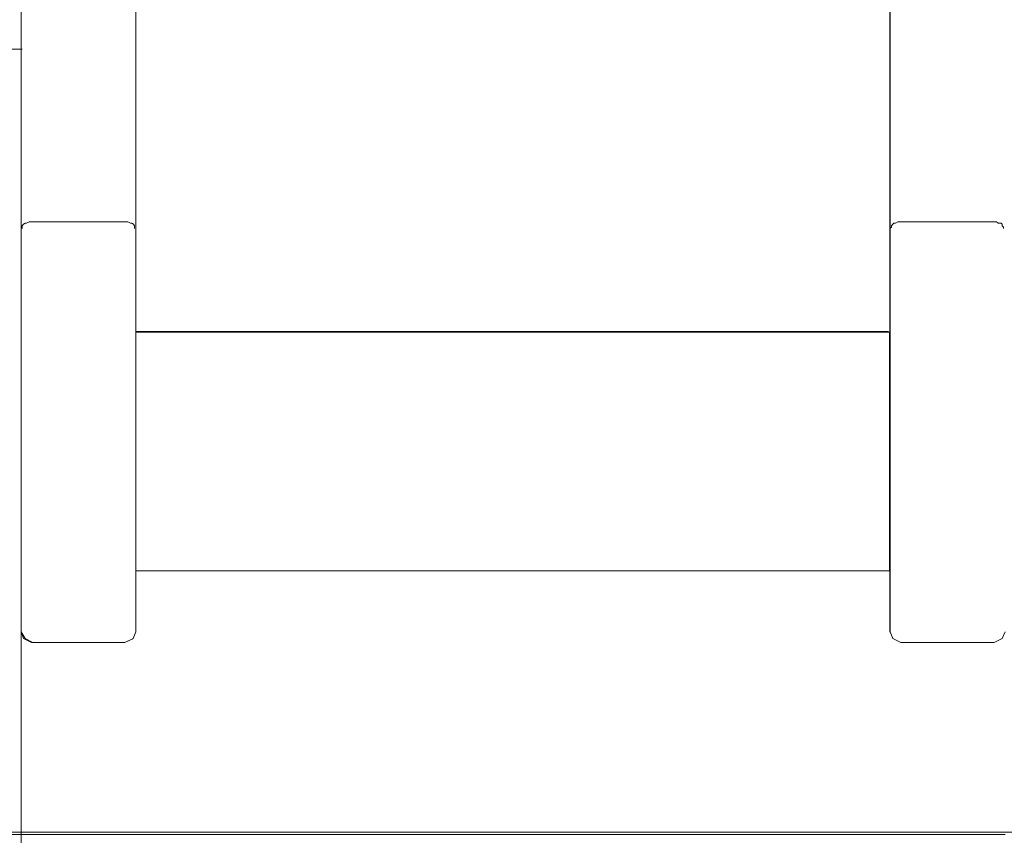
# Model space of a CAD drawing. Header units: millimetres. Extents: x -1290 to 1795, y -4192 to -1311.
# Tile 87 of 256: x 543.76 to 547.37, y -3254.94 to -3251.95. Entities that reach past the tile are written whole.
import ezdxf

# ---------------------------------------------------------------- set-up
doc = ezdxf.new("R2010")
doc.units = ezdxf.units.MM
doc.layers.add('Aparatura', color=7, linetype='Continuous', lineweight=13)

msp = doc.modelspace()

# ---------------------------------------------------------------- linework, layer by layer
at = {"layer": 'Aparatura', "lineweight": 13}
for points in [[(540.1701, -3252.0624), (543.7685, -3252.0624), (543.7685, -3251.9425), (543.7685, -3251.1495), (543.7685, -3251.1459), (543.7685, -3251.1441), (543.7685, -3251.1441), (543.7685, -3249.7926), (543.7685, -3249.7586), (543.7685, -3249.755), (543.7685, -3249.7532), (543.7685, -3249.5796), (543.7685, -3249.5599), (543.7685, -3249.5563), (543.7685, -3249.5545), (543.7685, -3249.4919), (543.7685, -3249.4131), (543.7685, -3249.4096), (543.7685, -3249.3594), (543.7685, -3249.3559), (543.7685, -3249.3415), (543.7685, -3249.0766), (540.1701, -3249.0766)], [(540.1701, -3252.0624), (543.7685, -3252.0624), (543.7685, -3251.9425), (543.7685, -3251.1495), (543.7685, -3251.1459), (543.7685, -3251.1441), (543.7685, -3251.1441), (543.7685, -3249.7926), (543.7685, -3249.7586), (543.7685, -3249.755), (543.7685, -3249.7532), (543.7685, -3249.5796), (543.7685, -3249.5599), (543.7685, -3249.5563), (543.7685, -3249.5545), (543.7685, -3249.4919), (543.7685, -3249.4131), (543.7685, -3249.4096), (543.7685, -3249.3594), (543.7685, -3249.3559), (543.7685, -3249.3415), (543.7685, -3249.0766), (540.1701, -3249.0766)], [(543.7681, -3249.4919), (543.7681, -3252.0911)], [(543.7681, -3254.182), (543.7681, -3249.7926)], [(543.7681, -3254.182), (543.7681, -3249.7926)], [(543.7681, -3251.9425), (543.7681, -3252.0929), (543.7681, -3252.1215), (543.7681, -3252.1412), (543.7681, -3252.501), (543.7681, -3252.9628), (543.7681, -3253.1418), (543.7681, -3253.4229), (543.7681, -3253.4909), (543.7681, -3254.1819), (543.7681, -3254.1962), (543.7825, -3254.2212), (543.8113, -3254.2356), (544.148, -3254.2356), (544.1786, -3254.2212), (544.1876, -3254.1962), (544.1876, -3254.1819), (544.1876, -3253.9724), (544.1876, -3253.7648), (544.1876, -3253.7147), (544.1876, -3253.3513), (544.1876, -3253.3083), (544.1876, -3253.0989), (544.1876, -3252.7194), (544.1876, -3249.8571)], [(543.7681, -3251.9425), (543.7681, -3252.0929), (543.7681, -3252.1215), (543.7681, -3252.1412), (543.7681, -3252.501), (543.7681, -3252.9628), (543.7681, -3253.1418), (543.7681, -3253.4229), (543.7681, -3253.4909), (543.7681, -3254.1819), (543.7681, -3254.1962), (543.7825, -3254.2212), (543.8113, -3254.2356), (544.148, -3254.2356), (544.1786, -3254.2212), (544.1876, -3254.1962), (544.1876, -3254.1819), (544.1876, -3253.9724), (544.1876, -3253.7648), (544.1876, -3253.7147), (544.1876, -3253.3513), (544.1876, -3253.3083), (544.1876, -3253.0989), (544.1876, -3252.7194), (544.1876, -3249.8571)], [(543.7681, -3251.9425), (543.7681, -3252.0929), (543.7681, -3252.1215), (543.7681, -3252.1412), (543.7681, -3252.501), (543.7681, -3252.9628), (543.7681, -3253.1418), (543.7681, -3253.4229), (543.7681, -3253.4909), (543.7681, -3254.1819), (543.7681, -3254.1962), (543.7825, -3254.2212), (543.8113, -3254.2356), (544.148, -3254.2356), (544.1786, -3254.2212), (544.1876, -3254.1962), (544.1876, -3254.1819), (544.1876, -3253.9724), (544.1876, -3253.7648), (544.1876, -3253.7147), (544.1876, -3253.3513), (544.1876, -3253.3083), (544.1876, -3253.0989), (544.1876, -3252.7194), (544.1876, -3249.8571)], [(543.7681, -3251.9425), (543.7681, -3252.0929), (543.7681, -3252.1215), (543.7681, -3252.1412), (543.7681, -3252.501), (543.7681, -3252.9628), (543.7681, -3253.1418), (543.7681, -3253.4229), (543.7681, -3253.4909), (543.7681, -3254.1819), (543.7681, -3254.1962), (543.7825, -3254.2212), (543.8113, -3254.2356), (544.148, -3254.2356), (544.1786, -3254.2212), (544.1876, -3254.1962), (544.1876, -3254.1819), (544.1876, -3253.9724), (544.1876, -3253.7648), (544.1876, -3253.7147), (544.1876, -3253.3513), (544.1876, -3253.3083), (544.1876, -3253.0989), (544.1876, -3252.7194), (544.1876, -3249.8571)], [(544.1877, -3253.3065), (544.1877, -3249.8551)], [(544.1877, -3249.857), (544.1877, -3252.7195), (544.1877, -3253.0972), (544.1877, -3253.099), (544.5981, -3253.099), (544.7997, -3253.099), (546.2794, -3253.099), (546.4792, -3253.099), (546.9472, -3253.099), (546.9472, -3253.3084), (546.9472, -3253.3514), (546.9472, -3253.7202), (546.9472, -3253.7649), (546.9472, -3253.9726), (546.949, -3253.9726), (546.949, -3253.7649), (546.949, -3253.7631), (546.949, -3253.7202), (546.949, -3253.355), (546.949, -3253.3514), (546.949, -3253.3084), (546.949, -3253.3066), (546.949, -3252.7195), (546.949, -3252.7195), (546.949, -3249.857)], [(544.1877, -3249.857), (544.1877, -3252.7195), (544.1877, -3253.0972), (544.1877, -3253.099), (544.5981, -3253.099), (544.7997, -3253.099), (546.2794, -3253.099), (546.4792, -3253.099), (546.9472, -3253.099), (546.9472, -3253.3084), (546.9472, -3253.3514), (546.9472, -3253.7202), (546.9472, -3253.7649), (546.9472, -3253.9726), (546.949, -3253.9726), (546.949, -3253.7649), (546.949, -3253.7631), (546.949, -3253.7202), (546.949, -3253.355), (546.949, -3253.3514), (546.949, -3253.3084), (546.949, -3253.3066), (546.949, -3252.7195), (546.949, -3252.7195), (546.949, -3249.857)], [(546.9486, -3253.3065), (546.9486, -3249.8551)], [(546.9491, -3249.8571), (546.9491, -3253.3083), (546.9491, -3253.3513), (546.9491, -3253.72), (546.9491, -3253.7648), (546.9491, -3254.1819), (546.9491, -3254.1962), (546.9599, -3254.2212), (546.9887, -3254.2356), (547.3308, -3254.2356), (547.3596, -3254.2212), (547.3704, -3254.1962)], [(546.9491, -3249.8571), (546.9491, -3253.3083), (546.9491, -3253.3513), (546.9491, -3253.72), (546.9491, -3253.7648), (546.9491, -3254.1819), (546.9491, -3254.1962), (546.9599, -3254.2212), (546.9887, -3254.2356), (547.3308, -3254.2356), (547.3596, -3254.2212), (547.3704, -3254.1962)], [(546.9491, -3249.8571), (546.9491, -3253.3083), (546.9491, -3253.3513), (546.9491, -3253.72), (546.9491, -3253.7648), (546.9491, -3254.1819), (546.9491, -3254.1962), (546.9599, -3254.2212), (546.9887, -3254.2356), (547.3308, -3254.2356), (547.3596, -3254.2212), (547.3704, -3254.1962)], [(546.9491, -3249.8571), (546.9491, -3253.3083), (546.9491, -3253.3513), (546.9491, -3253.72), (546.9491, -3253.7648), (546.9491, -3254.1819), (546.9491, -3254.1962), (546.9599, -3254.2212), (546.9887, -3254.2356), (547.3308, -3254.2356), (547.3596, -3254.2212), (547.3704, -3254.1962)], [(543.7681, -3251.1492), (543.7681, -3252.4993)], [(543.772, -3252.0624), (540.1612, -3252.0624)], [(540.1701, -3254.939), (543.7685, -3254.939), (543.7685, -3254.93), (543.7685, -3254.4539), (543.7685, -3254.3948), (543.7685, -3254.2552), (543.7685, -3254.1961), (543.7685, -3254.1908), (543.7685, -3254.1818), (543.7685, -3253.4909), (543.7685, -3253.4282), (543.7685, -3253.4228), (543.7685, -3253.1454), (543.7685, -3253.1418), (543.7685, -3252.9664), (543.7685, -3252.9628), (543.7685, -3252.501), (543.7685, -3252.4992), (543.7685, -3252.1412), (543.7685, -3252.1394), (543.7685, -3252.1215), (543.7685, -3252.0928), (543.7685, -3252.091), (543.7685, -3252.0624), (540.1701, -3252.0624)], [(540.1701, -3254.939), (543.7685, -3254.939), (543.7685, -3254.93), (543.7685, -3254.4539), (543.7685, -3254.3948), (543.7685, -3254.2552), (543.7685, -3254.1961), (543.7685, -3254.1908), (543.7685, -3254.1818), (543.7685, -3253.4909), (543.7685, -3253.4282), (543.7685, -3253.4228), (543.7685, -3253.1454), (543.7685, -3253.1418), (543.7685, -3252.9664), (543.7685, -3252.9628), (543.7685, -3252.501), (543.7685, -3252.4992), (543.7685, -3252.1412), (543.7685, -3252.1394), (543.7685, -3252.1215), (543.7685, -3252.0928), (543.7685, -3252.091), (543.7685, -3252.0624), (540.1701, -3252.0624)], [(540.1701, -3254.939), (543.7685, -3254.939), (543.7685, -3254.93), (543.7685, -3254.4539), (543.7685, -3254.3948), (543.7685, -3254.2552), (543.7685, -3254.1961), (543.7685, -3254.1908), (543.7685, -3254.1818), (543.7685, -3253.4909), (543.7685, -3253.4282), (543.7685, -3253.4228), (543.7685, -3253.1454), (543.7685, -3253.1418), (543.7685, -3252.9664), (543.7685, -3252.9628), (543.7685, -3252.501), (543.7685, -3252.4992), (543.7685, -3252.1412), (543.7685, -3252.1394), (543.7685, -3252.1215), (543.7685, -3252.0928), (543.7685, -3252.091), (543.7685, -3252.0624), (540.1701, -3252.0624)], [(543.7681, -3252.1217), (543.7681, -3252.0908)], [(543.7681, -3252.1396), (543.7681, -3252.1213)], [(543.7681, -3252.4989), (543.7681, -3252.9667)], [(543.8118, -3252.694), (543.8027, -3252.694), (543.7972, -3252.694), (543.7881, -3252.6995), (543.7826, -3252.6995), (543.7772, -3252.7031), (543.7717, -3252.7086), (543.7717, -3252.714), (543.7717, -3252.7195)], [(544.1447, -3252.694), (543.8115, -3252.694)], [(544.1827, -3252.7195), (544.1827, -3252.714), (544.1827, -3252.7086), (544.179, -3252.7031), (544.1736, -3252.6995), (544.1681, -3252.6995), (544.159, -3252.694), (544.1535, -3252.694), (544.1443, -3252.694)], [(546.9941, -3252.694), (546.9832, -3252.694), (546.9778, -3252.694), (546.9687, -3252.6995), (546.9632, -3252.6995), (546.9596, -3252.7031), (546.9541, -3252.7086), (546.9541, -3252.714), (546.9486, -3252.7195)], [(547.3252, -3252.694), (546.9938, -3252.694)], [(547.365, -3252.7195), (547.365, -3252.714), (547.3595, -3252.7086), (547.3595, -3252.7031), (547.3559, -3252.6995), (547.3449, -3252.6995), (547.3395, -3252.694), (547.3303, -3252.694), (547.3249, -3252.694)], [(543.7681, -3253.1456), (543.7681, -3252.9663)], [(544.1877, -3253.0967), (544.5984, -3253.0967)], [(544.598, -3253.0967), (544.8001, -3253.0967)], [(544.7997, -3253.0967), (546.2796, -3253.0967)], [(546.2793, -3253.0967), (546.481, -3253.0967)], [(546.4807, -3253.0967), (546.9436, -3253.0967)], [(543.7681, -3253.1452), (543.7681, -3253.4283)], [(544.1877, -3253.3062), (544.1877, -3253.351), (544.1877, -3253.7201), (544.1877, -3253.7631)], [(546.9486, -3253.7631), (546.9486, -3253.7201), (546.9486, -3253.3545), (546.9486, -3253.3062)], [(543.7681, -3253.428), (543.7681, -3253.4908)], [(543.7681, -3253.4905), (543.7681, -3254.2553)], [(544.1877, -3254.182), (544.1877, -3253.7628)], [(546.9486, -3254.182), (546.9486, -3253.7628)], [(547.3704, -3254.196), (547.3596, -3254.2211), (547.3308, -3254.2354), (546.9887, -3254.2354), (546.9599, -3254.2211), (546.9491, -3254.196), (546.9491, -3254.1817), (546.9491, -3253.9722), (546.9473, -3253.9722), (546.4811, -3253.9722), (546.4793, -3253.9722), (546.2794, -3253.9722), (544.7996, -3253.9722), (544.598, -3253.9722), (544.1876, -3253.9722), (544.1876, -3254.1817), (544.1876, -3254.196), (544.1786, -3254.2211), (544.148, -3254.2354), (543.8113, -3254.2354), (543.8059, -3254.2354), (543.7771, -3254.2211), (543.7681, -3254.196), (543.7681, -3254.2551), (543.7681, -3254.3947), (543.7681, -3254.4538), (543.7681, -3254.4538), (543.7681, -3254.93), (543.7681, -3254.939), (547.3704, -3254.939)], [(547.3704, -3254.196), (547.3596, -3254.2211), (547.3308, -3254.2354), (546.9887, -3254.2354), (546.9599, -3254.2211), (546.9491, -3254.196), (546.9491, -3254.1817), (546.9491, -3253.9722), (546.9473, -3253.9722), (546.4811, -3253.9722), (546.4793, -3253.9722), (546.2794, -3253.9722), (544.7996, -3253.9722), (544.598, -3253.9722), (544.1876, -3253.9722), (544.1876, -3254.1817), (544.1876, -3254.196), (544.1786, -3254.2211), (544.148, -3254.2354), (543.8113, -3254.2354), (543.8059, -3254.2354), (543.7771, -3254.2211), (543.7681, -3254.196), (543.7681, -3254.2551), (543.7681, -3254.3947), (543.7681, -3254.4538), (543.7681, -3254.4538), (543.7681, -3254.93), (543.7681, -3254.939), (547.3704, -3254.939)], [(547.3704, -3254.196), (547.3596, -3254.2211), (547.3308, -3254.2354), (546.9887, -3254.2354), (546.9599, -3254.2211), (546.9491, -3254.196), (546.9491, -3254.1817), (546.9491, -3253.9722), (546.9473, -3253.9722), (546.4811, -3253.9722), (546.4793, -3253.9722), (546.2794, -3253.9722), (544.7996, -3253.9722), (544.598, -3253.9722), (544.1876, -3253.9722), (544.1876, -3254.1817), (544.1876, -3254.196), (544.1786, -3254.2211), (544.148, -3254.2354), (543.8113, -3254.2354), (543.8059, -3254.2354), (543.7771, -3254.2211), (543.7681, -3254.196), (543.7681, -3254.2551), (543.7681, -3254.3947), (543.7681, -3254.4538), (543.7681, -3254.4538), (543.7681, -3254.93), (543.7681, -3254.939), (547.3704, -3254.939)], [(544.1877, -3253.9722), (544.5984, -3253.9722)], [(544.598, -3253.9722), (544.8001, -3253.9722)], [(544.7997, -3253.9722), (546.2796, -3253.9722)], [(546.2793, -3253.9722), (546.481, -3253.9722)], [(546.4807, -3253.9722), (546.949, -3253.9722)], [(543.7681, -3254.1907), (543.7681, -3254.1817)], [(543.7681, -3254.196), (543.7681, -3254.1817)], [(543.7681, -3254.2553), (543.7681, -3254.196)], [(543.7681, -3254.196), (543.7774, -3254.2212)], [(544.1787, -3254.2212), (544.1881, -3254.196)], [(544.1877, -3254.196), (544.1877, -3254.1817)], [(546.9486, -3254.196), (546.9486, -3254.1817)], [(546.9486, -3254.196), (546.9601, -3254.2212)], [(547.3593, -3254.2212), (547.3704, -3254.196)], [(543.7774, -3254.2208), (543.8064, -3254.2356)], [(544.1483, -3254.2352), (543.8061, -3254.2352)], [(544.1479, -3254.2356), (544.1791, -3254.2208)], [(546.9597, -3254.2208), (546.9888, -3254.2356)], [(547.3306, -3254.2352), (546.9884, -3254.2352)], [(547.3302, -3254.2356), (547.3596, -3254.2208)], [(543.7681, -3254.3947), (543.7681, -3254.255)], [(543.7681, -3254.255), (543.7681, -3254.3947)], [(543.7681, -3254.3947), (543.7681, -3254.454)], [(543.7681, -3254.3947), (543.7681, -3254.454)], [(543.7681, -3254.939), (543.7681, -3254.4536)], [(543.7681, -3254.939), (543.7681, -3254.4536)], [(540.1701, -3254.9386), (543.7685, -3254.9386)], [(543.7681, -3254.9498), (543.7681, -3254.9297)], [(543.7681, -3257.812), (543.7681, -3254.9386)], [(543.7681, -3254.9386), (547.3704, -3254.9386)], [(543.7681, -3257.812), (543.7681, -3254.9386)]]:
    msp.add_lwpolyline(points, dxfattribs=at)
for points in [[(546.2794, -3253.0985), (544.7997, -3253.0985), (544.5981, -3253.0985), (544.1877, -3253.0985), (544.1877, -3253.3081), (544.1877, -3253.3511), (544.1877, -3253.7147), (544.1877, -3253.7648), (544.1877, -3253.9726), (544.5981, -3253.9726), (544.7997, -3253.9726), (546.2794, -3253.9726), (546.4792, -3253.9726), (546.9472, -3253.9726), (546.9472, -3253.7648), (546.9472, -3253.72), (546.9472, -3253.3511), (546.9472, -3253.3081), (546.9472, -3253.0985), (546.4792, -3253.0985), (546.2794, -3253.0985)], [(546.2794, -3253.0985), (544.7997, -3253.0985), (544.5981, -3253.0985), (544.1877, -3253.0985), (544.1877, -3253.3081), (544.1877, -3253.3511), (544.1877, -3253.7147), (544.1877, -3253.7648), (544.1877, -3253.9726), (544.5981, -3253.9726), (544.7997, -3253.9726), (546.2794, -3253.9726), (546.4792, -3253.9726), (546.9472, -3253.9726), (546.9472, -3253.7648), (546.9472, -3253.72), (546.9472, -3253.3511), (546.9472, -3253.3081), (546.9472, -3253.0985), (546.4792, -3253.0985), (546.2794, -3253.0985)], [(546.2794, -3253.0985), (544.7997, -3253.0985), (544.5981, -3253.0985), (544.1877, -3253.0985), (544.1877, -3253.3081), (544.1877, -3253.3511), (544.1877, -3253.7147), (544.1877, -3253.7648), (544.1877, -3253.9726), (544.5981, -3253.9726), (544.7997, -3253.9726), (546.2794, -3253.9726), (546.4792, -3253.9726), (546.9472, -3253.9726), (546.9472, -3253.7648), (546.9472, -3253.72), (546.9472, -3253.3511), (546.9472, -3253.3081), (546.9472, -3253.0985), (546.4792, -3253.0985), (546.2794, -3253.0985)], [(546.2794, -3253.0985), (544.7997, -3253.0985), (544.5981, -3253.0985), (544.1877, -3253.0985), (544.1877, -3253.3081), (544.1877, -3253.3511), (544.1877, -3253.7147), (544.1877, -3253.7648), (544.1877, -3253.9726), (544.5981, -3253.9726), (544.7997, -3253.9726), (546.2794, -3253.9726), (546.4792, -3253.9726), (546.9472, -3253.9726), (546.9472, -3253.7648), (546.9472, -3253.72), (546.9472, -3253.3511), (546.9472, -3253.3081), (546.9472, -3253.0985), (546.4792, -3253.0985), (546.2794, -3253.0985)], [(554.5685, -3254.9297), (540.1701, -3254.9297), (540.1701, -3264.4795), (554.5685, -3264.4795), (554.5685, -3254.9297)], [(554.5685, -3254.9297), (540.1701, -3254.9297), (540.1701, -3264.4795), (554.5685, -3264.4795), (554.5685, -3254.9297)]]:
    msp.add_lwpolyline(points, close=True, dxfattribs=at)

doc.saveas('drawing.dxf')
